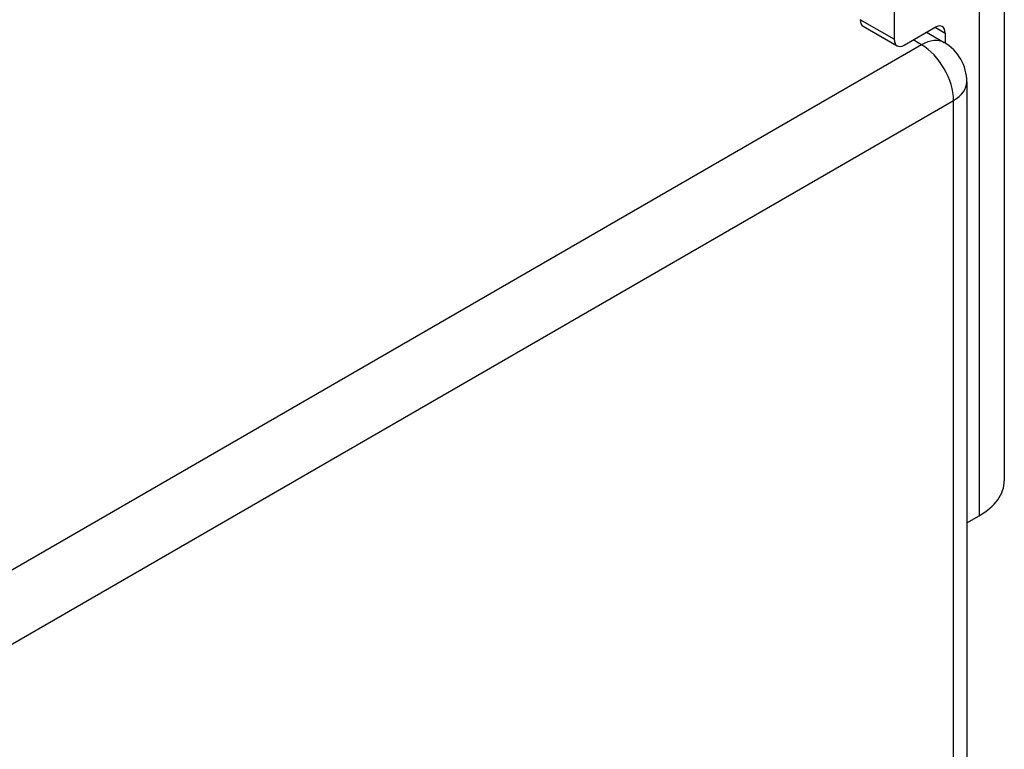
# Model space of a CAD drawing. Header units: inches. Extents: x 20 to 448, y 48 to 213.
# Tile 179 of 235: x 445.46 to 447.61, y 176.53 to 178.13. Entities that reach past the tile are written whole.
import ezdxf

# ---------------------------------------------------------------- set-up
doc = ezdxf.new("R2010")
doc.units = ezdxf.units.IN
doc.header["$MEASUREMENT"] = 0
doc.layers.add('Visible Edges(ANSI)', color=7, linetype='Continuous', lineweight=25)
doc.layers.add('Visible Tangent Edges(ANSI)', color=7, linetype='Continuous', lineweight=25)

msp = doc.modelspace()

# ---------------------------------------------------------------- linework, layer by layer
at = {"layer": 'Visible Edges(ANSI)'}
for p, q in [((447.6147, 179.1614), (447.6147, 177.1201)), ((447.3742, 178.8503), (447.3742, 178.0844)), ((447.3063, 178.1131), (447.3806, 178.0702)), ((447.3961, 178.0718), (447.4636, 178.1107)), ((447.4445, 178.0997), (447.4834, 178.0773)), ((447.4855, 178.0981), (447.4855, 178.076)), ((447.5329, 177.9915), (447.5329, 147.9428)), ((447.5329, 177.0281), (447.5598, 177.0436))]:
    msp.add_line(p, q, dxfattribs=at)
msp.add_arc((447.4339, 177.9915), 0.099, 0, 60, dxfattribs=at)
for centre, major_axis, end_param in [((447.3218, 178.1399), (-0.0155, -0.0268), 6.283185), ((447.4636, 178.0854), (0.0155, 0.0268), 7.068583), ((447.3961, 178.0971), (-0.0155, -0.0268), 7.068583), ((447.4272, 177.1201), (0.1875, 0), 6.283185)]:
    msp.add_ellipse(centre, major_axis=major_axis, ratio=0.57735, start_param=5.497787, end_param=end_param, dxfattribs=at)
at = {"layer": 'Visible Tangent Edges(ANSI)'}
for p, q in [((447.5598, 179.0848), (447.5598, 177.0436)), ((447.3742, 178.0844), (447.2999, 178.1273)), ((447.4636, 178.1107), (447.4855, 178.0981)), ((447.4339, 178.0724), (439.0887, 173.2542)), ((447.4339, 178.0724), (447.4155, 178.083)), ((439.1587, 173.133), (447.5039, 177.9511)), ((447.5039, 147.9024), (447.5039, 177.9511))]:
    msp.add_line(p, q, dxfattribs=at)
for major_axis, start_param, end_param in [((0.0495, 0.0857), 0, 0.785398), ((0.0495, -0.0857), 0.785398, 2.356194), ((0.099, 0), 5.497787, 6.283185)]:
    msp.add_ellipse((447.4339, 177.9915), major_axis=major_axis, ratio=0.57735, start_param=start_param, end_param=end_param, dxfattribs=at)

doc.saveas('drawing.dxf')
